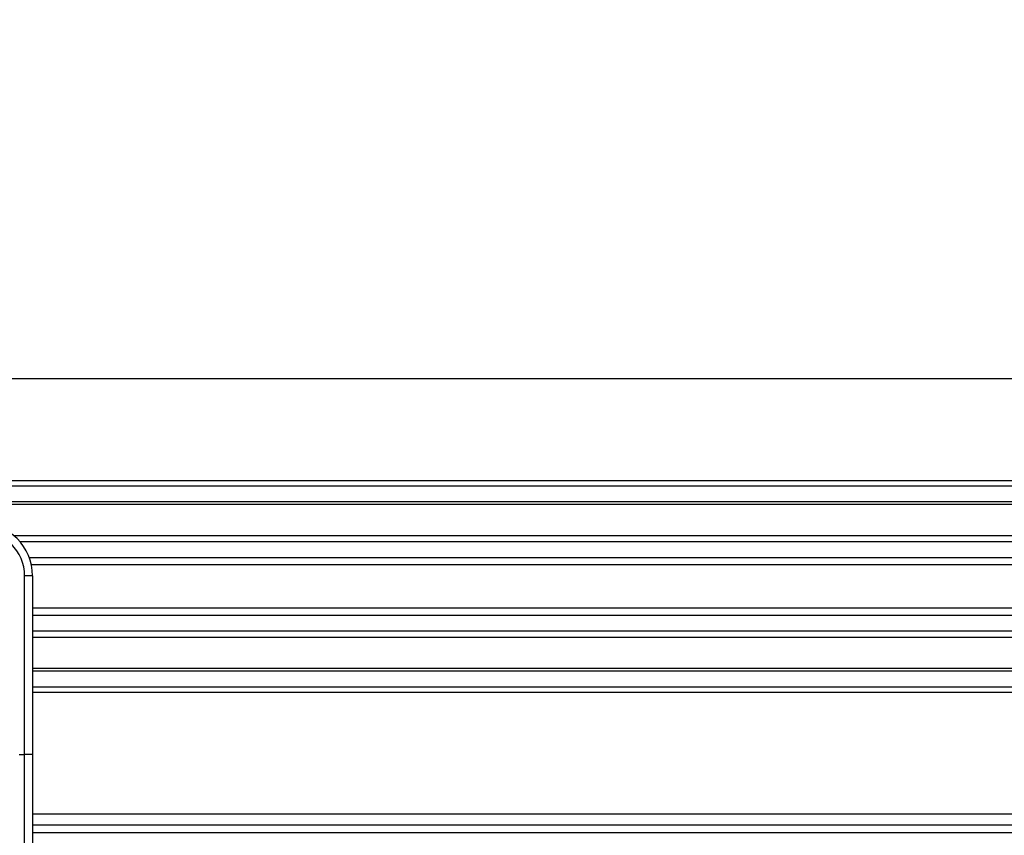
# Model space of a CAD drawing. Header units: millimetres. Extents: x 0 to 420, y 0 to 297.
# Tile 46 of 55: x 198 to 209, y 241 to 250. Entities that reach past the tile are written whole.
import ezdxf

# ---------------------------------------------------------------- set-up
doc = ezdxf.new("R2010")
doc.units = ezdxf.units.MM
doc.layers.add('QUOTE', color=174, linetype='Continuous')
doc.styles.add('SLDTEXTSTYLE3', font='TXT', dxfattribs={"width": 0.75})
doc.dimstyles.new('SLDDIMSTYLE0', dxfattribs={"dimtxt": 3, "dimasz": 3, "dimexe": 0, "dimexo": 0.0625, "dimgap": 0.75, "dimtad": 1, "dimlfac": 17.308487, "dimrnd": 1e-09, "dimzin": 12, "dimdsep": 46, "dimtxsty": 'SLDTEXTSTYLE3', "dimsah": 1, "dimcen": 0.09, "dimadec": 0, "dimazin": 3, "dimtfac": 1, "dimtdec": 3, "dimtofl": 0, "dimtmove": 0, "dimatfit": 3, "dimfxl": 0, "dimfrac": 2, "dimtolj": 1, "dimtzin": 12, "dimarcsym": 0})

# ---------------------------------------------------------------- blocks, each defined once
blk = doc.blocks.new('_D')
at = {"layer": 'QUOTE'}
for p, q in [((57.31, 241.647), (57.31, 247.96)), ((219.08, 241.647), (219.08, 247.96)), ((219.08, 245.96), (57.31, 245.96))]:
    blk.add_line(p, q, dxfattribs=at)
for points in [[(57.31, 245.96), (60.31, 245.46), (60.31, 246.46)], [(219.08, 245.96), (216.08, 246.46), (216.08, 245.46)]]:
    blk.add_solid(points, dxfattribs=at)
at = {"layer": 'QUOTE', "insert": (133.762, 249.827), "char_height": 3, "attachment_point": 1, "style": 'SLDTEXTSTYLE3'}
blk.add_mtext('2800', dxfattribs=at)

msp = doc.modelspace()

# ---------------------------------------------------------------- linework, layer by layer
at = {"color": 7, "linetype": 'Continuous', "lineweight": 25}
for p, q in [((219.0801, 244.84724), (57.30975, 244.84724)), ((219.0801, 244.78947), (57.30975, 244.78947)), ((219.0801, 244.61614), (57.30975, 244.61614)), ((219.0801, 244.58668), (57.30975, 244.58668)), ((219.0801, 244.24637), (197.96326, 244.24637)), ((219.0801, 244.17934), (198.02977, 244.17934)), ((219.0801, 244.00667), (198.13001, 244.00667)), ((219.0801, 243.92862), (198.15262, 243.92862)), ((198.07884, 241.85818), (198.07884, 243.80729)), ((198.1655, 243.80729), (198.07884, 243.80729)), ((198.1655, 243.80729), (198.1655, 243.29745)), ((219.0801, 243.45486), (198.1655, 243.45486)), ((219.0801, 243.37681), (198.1655, 243.37681)), ((198.1655, 243.29745), (198.1655, 242.93053)), ((219.0801, 243.20414), (198.1655, 243.20414)), ((219.0801, 243.13711), (198.1655, 243.13711)), ((198.1655, 242.93053), (198.1655, 241.85818)), ((219.0801, 242.7968), (198.1655, 242.7968)), ((219.0801, 242.76734), (198.1655, 242.76734)), ((219.0801, 242.59401), (198.1655, 242.59401)), ((219.0801, 242.53624), (198.1655, 242.53624)), ((198.02106, 241.85818), (198.07884, 241.85818)), ((198.07884, 240.63734), (198.07884, 241.85818)), ((198.1655, 241.85818), (198.07884, 241.85818)), ((198.1655, 241.85818), (198.1655, 240.67397)), ((216.92041, 241.20741), (198.1655, 241.20741)), ((198.1655, 241.09186), (216.88464, 241.09186)), ((198.1655, 241.0052), (216.88464, 241.0052))]:
    msp.add_line(p, q, dxfattribs=at)
for radius in [0.57775, 0.49109]:
    msp.add_arc((197.58775, 243.80729), radius, 0, 90, dxfattribs=at)

# ---------------------------------------------------------------- dimensions: what is measured, and where the dimension line sits
at = {"layer": 'QUOTE'}
dim = msp.add_linear_dim(base=(57.30975, 245.95988), p1=(219.0801, 239.64748), p2=(57.30975, 239.64748), dimstyle='SLDDIMSTYLE0', dxfattribs=at)
dim.commit()
dim.dimension.update_dxf_attribs({"geometry": '_D', "text_midpoint": (138.19492, 245.95988), "dimtype": 160})

doc.saveas('drawing.dxf')
